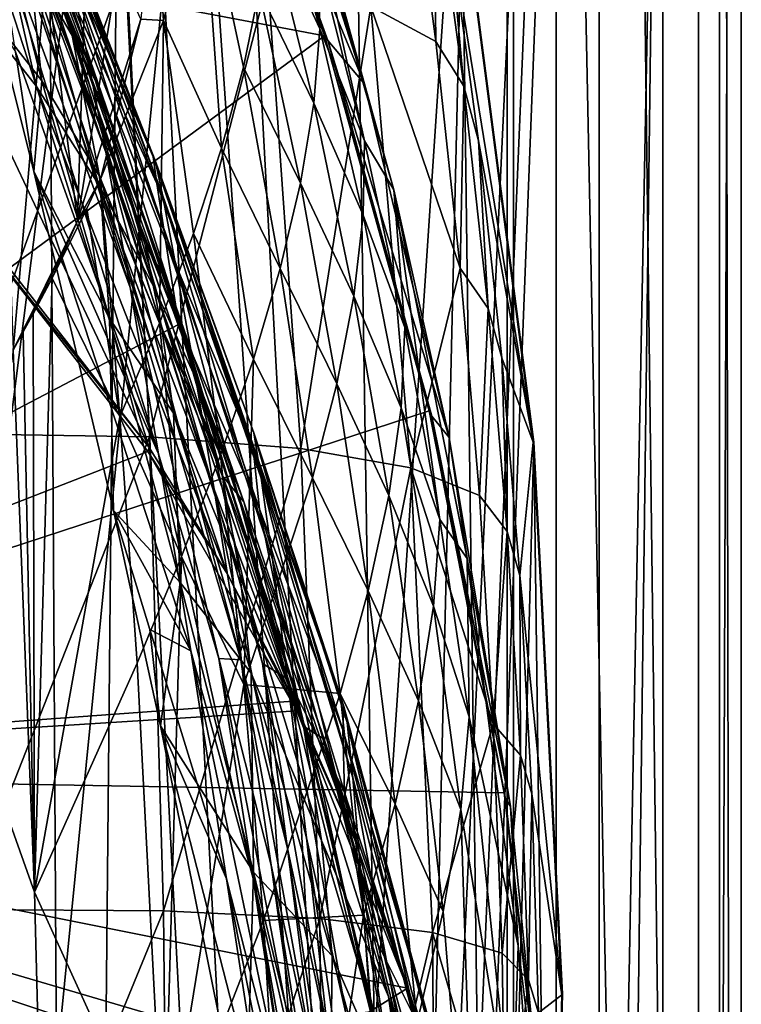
# Model space of a CAD drawing. Header units: metres. Extents: x -1004 to 0, y -808 to 0.
# Tile 100 of 122: x -51 to 0, y -336 to -267. Entities that reach past the tile are written whole.
import ezdxf

# ---------------------------------------------------------------- set-up
doc = ezdxf.new("R2010")
doc.units = ezdxf.units.M

msp = doc.modelspace()

# ---------------------------------------------------------------- linework, layer by layer
at = {"layer": 'top01'}
for points in [[(-5.519217, -35.401562, 163.059708), (-38.838268, -744.103516, 163.059708), (-52.518909, -738.401428, 163.059708)], [(-52.518909, -738.401428, 163.059708), (-52.518909, -65.543846, 163.059708), (-5.519217, -35.401562, 163.059708)], [(-5.519217, -35.401562, 2063.059814), (-52.518909, -65.543846, 2063.059814), (-52.518909, -738.401428, 2063.059814)], [(-38.838268, -744.103516, 2063.059814), (-5.519217, -35.401562, 2063.059814), (-52.518909, -738.401428, 2063.059814)], [(-5.519217, -35.401562, 163.059708), (-35.448151, -746.330383, 163.059708), (-38.838268, -744.103516, 163.059708)], [(-38.838268, -744.103516, 2063.059814), (-35.448151, -746.330383, 2063.059814), (-5.519217, -35.401562, 2063.059814)], [(-33.221333, -749.720459, 163.059708), (-35.448151, -746.330383, 163.059708), (-5.519217, -35.401562, 163.059708)], [(-35.448151, -746.330383, 2063.059814), (-33.221333, -749.720459, 2063.059814), (-5.519217, -35.401562, 2063.059814)], [(-5.519217, -789.40155, 163.059708), (-33.221333, -749.720459, 163.059708), (-5.519217, -35.401562, 163.059708)], [(-5.519217, -35.401562, 2063.059814), (-33.221333, -749.720459, 2063.059814), (-5.519217, -789.40155, 2063.059814)], [(-5.519217, -789.40155, 163.059708), (-5.519217, -35.401562, 163.059708), (-5.519217, -789.40155, 173.920044)], [(-5.519217, -35.401562, 163.059708), (-5.519217, -35.401562, 2063.059814), (-5.519217, -789.40155, 173.920044)], [(-5.519217, -789.40155, 173.920044), (-5.519217, -35.401562, 2063.059814), (-5.519217, -789.40155, 2051.920166)], [(-5.519217, -35.401562, 2063.059814), (-5.519217, -789.40155, 2063.059814), (-5.519217, -789.40155, 2051.920166)], [(-46.821205, -562.338135, 1607.315308), (-56.344517, -160.524841, 1607.06604), (-61.087505, -576.499146, 1606.941772)], [(-49.162487, -166.60463, 1607.254028), (-56.344517, -160.524841, 1607.06604), (-46.821205, -562.338135, 1607.315308)], [(-43.078049, -174.221146, 1607.413452), (-49.162487, -166.60463, 1607.254028), (-46.821205, -562.338135, 1607.315308)], [(-43.078049, -174.221146, 1607.413452), (-46.821205, -562.338135, 1607.315308), (-24.081987, -448.915588, 1607.910889)], [(-38.620052, -182.838486, 1607.530151), (-43.078049, -174.221146, 1607.413452), (-24.081987, -448.915588, 1607.910889)], [(-24.081987, -448.915588, 1607.910889), (-27.595251, -220.148819, 1607.818848), (-38.620052, -182.838486, 1607.530151)], [(-19.624281, -258.028748, 1608.027588), (-27.595251, -220.148819, 1607.818848), (-24.081987, -448.915588, 1607.910889)], [(-29.281204, -268.184784, 618.246887), (-93.052055, -256.101715, 619.916809), (-38.671581, -242.491882, 618.492798)], [(-29.281204, -268.184784, 618.246887), (-38.671581, -242.491882, 618.492798), (-29.050432, -268.516479, 615.648254)], [(-29.050432, -268.516479, 615.648254), (-38.671581, -242.491882, 618.492798), (-38.403587, -242.772812, 616.093445)], [(-26.496058, -271.531952, 563.545837), (-29.050432, -268.516479, 615.648254), (-38.403587, -242.772812, 616.093445)], [(-34.224533, -247.460556, 564.132813), (-26.496058, -271.531952, 563.545837), (-38.403587, -242.772812, 616.093445)], [(-54.564983, -247.1586, 1065.625244), (-55.346619, -243.115356, 1008.777649), (-46.097923, -268.93927, 1065.63562)], [(-55.346619, -243.115356, 1008.777649), (-47.222858, -263.523956, 1008.890869), (-46.097923, -268.93927, 1065.63562)], [(-53.57111, -252.839172, 1122.270264), (-54.564983, -247.1586, 1065.625244), (-44.664211, -276.362335, 1122.279053)], [(-54.564983, -247.1586, 1065.625244), (-46.097923, -268.93927, 1065.63562), (-44.664211, -276.362335, 1122.279053)], [(-34.224533, -247.460556, 564.132813), (-32.540817, -250.717606, 538.051392), (-26.496058, -271.531952, 563.545837)], [(-49.540443, -271.749573, 1470.142578), (-59.659733, -258.866333, 1469.44043), (-56.629532, -249.963226, 1375.161987)], [(-53.313782, -255.047226, 1375.58313), (-49.540443, -271.749573, 1470.142578), (-56.629532, -249.963226, 1375.161987)], [(-49.157406, -271.358582, 1282.202271), (-54.605247, -249.831207, 1232.391602), (-52.346703, -267.292023, 1246.16333)], [(-50.020172, -263.096344, 1281.579346), (-54.605247, -249.831207, 1232.391602), (-49.157406, -271.358582, 1282.202271)], [(-32.540817, -250.717606, 538.051392), (-24.41548, -279.021973, 511.011322), (-26.496058, -271.531952, 563.545837)], [(-31.226381, -254.372192, 512.078308), (-24.41548, -279.021973, 511.011322), (-32.540817, -250.717606, 538.051392)], [(-42.942955, -285.881592, 1178.865479), (-53.57111, -252.839172, 1122.270264), (-44.664211, -276.362335, 1122.279053)], [(-52.380833, -260.213196, 1178.73584), (-53.57111, -252.839172, 1122.270264), (-42.942955, -285.881592, 1178.865479)], [(-26.04018, -266.124298, 1878.77002), (-23.54521, -252.74469, 1824.050781), (-21.467585, -268.592438, 1824.805908)], [(-21.467585, -268.592438, 1824.805908), (-23.54521, -252.74469, 1824.050781), (-21.604971, -256.204895, 1770.129639)], [(-24.41548, -279.021973, 511.011322), (-31.226381, -254.372192, 512.078308), (-30.286097, -258.422943, 486.218231)], [(-50.328129, -260.322784, 1376.00415), (-45.160603, -278.669312, 1470.49353), (-53.313782, -255.047226, 1375.58313)], [(-45.160603, -278.669312, 1470.49353), (-49.540443, -271.749573, 1470.142578), (-53.313782, -255.047226, 1375.58313)], [(-50.152493, -258.506287, 1328.794556), (-51.836456, -254.931305, 1280.956421), (-47.029964, -268.157349, 1329.559448)], [(-47.029964, -268.157349, 1329.559448), (-51.836456, -254.931305, 1280.956421), (-50.020172, -263.096344, 1281.579346)], [(-33.25721, -259.877502, 410.323669), (-29.628378, -267.706573, 434.856842), (-33.091766, -255.075836, 435.765167)], [(-29.628378, -267.706573, 434.856842), (-29.725332, -262.868469, 460.475372), (-33.091766, -255.075836, 435.765167)], [(-93.052856, -256.108002, 658.90332), (-99.483429, -319.897003, 658.734924), (-49.735336, -262.684235, 660.037598)], [(-99.483376, -319.896332, 620.085205), (-93.052055, -256.101715, 619.916809), (-29.281204, -268.184784, 618.246887)], [(-20.53001, -260.386627, 1716.190674), (-19.502075, -271.739014, 1770.708984), (-21.604971, -256.204895, 1770.129639)], [(-21.604971, -256.204895, 1770.129639), (-19.502075, -271.739014, 1770.708984), (-21.467585, -268.592438, 1824.805908)], [(-41.285904, -257.427216, 357.559021), (-40.60178, -267.103821, 310.739471), (-37.877987, -256.790466, 361.047852)], [(-37.877987, -256.790466, 361.047852), (-40.60178, -267.103821, 310.739471), (-36.519356, -276.086609, 334.670044)], [(-33.890087, -264.981201, 384.991852), (-37.877987, -256.790466, 361.047852), (-34.980984, -270.384888, 359.773071)], [(-37.877987, -256.790466, 361.047852), (-36.519356, -276.086609, 334.670044), (-34.980984, -270.384888, 359.773071)], [(-41.285904, -257.427216, 357.559021), (-42.20372, -267.011475, 311.046143), (-40.60178, -267.103821, 310.739471)], [(-17.590122, -413.033936, 1608.080688), (-19.624281, -258.028748, 1608.027588), (-24.081987, -448.915588, 1607.910889)], [(-19.639215, -258.182587, 1610.470947), (-19.624281, -258.028748, 1608.027588), (-14.6315, -296.737854, 1610.802612)], [(-19.624281, -258.028748, 1608.027588), (-14.577818, -296.740875, 1608.159668), (-14.6315, -296.737854, 1610.802612)], [(-14.577818, -296.740875, 1608.159668), (-19.624281, -258.028748, 1608.027588), (-17.590122, -413.033936, 1608.080688)], [(-50.152493, -258.506287, 1328.794556), (-45.392467, -271.357147, 1376.846436), (-47.68391, -265.767059, 1376.425293)], [(-45.392467, -271.357147, 1376.846436), (-50.152493, -258.506287, 1328.794556), (-47.029964, -268.157349, 1329.559448)], [(-48.46682, -258.366547, 894.723267), (-48.563957, -258.519989, 837.130737), (-41.191303, -276.954468, 895.072998)], [(-48.563957, -258.519989, 837.130737), (-41.327446, -276.694855, 837.568848), (-41.191303, -276.954468, 895.072998)], [(-41.327446, -276.694855, 837.568848), (-48.563957, -258.519989, 837.130737), (-48.304939, -260.457062, 779.072327)], [(-41.191303, -276.954468, 895.072998), (-40.6782, -279.364258, 952.169128), (-48.46682, -258.366547, 894.723267)], [(-40.6782, -279.364258, 952.169128), (-48.01685, -260.019928, 951.948608), (-48.46682, -258.366547, 894.723267)], [(-26.477728, -275.578156, 459.721252), (-24.41548, -279.021973, 511.011322), (-30.286097, -258.422943, 486.218231)], [(-30.286097, -258.422943, 486.218231), (-29.725332, -262.868469, 460.475372), (-26.477728, -275.578156, 459.721252)], [(-20.53001, -260.386627, 1716.190674), (-19.639215, -258.182587, 1610.470947), (-14.6315, -296.737854, 1610.802612)], [(-54.585857, -280.519836, 1563.484619), (-59.659733, -258.866333, 1469.44043), (-41.617542, -297.123138, 1562.973877)], [(-59.659733, -258.866333, 1469.44043), (-49.540443, -271.749573, 1470.142578), (-41.617542, -297.123138, 1562.973877)], [(-47.222858, -263.523956, 1008.890869), (-48.01685, -260.019928, 951.948608), (-39.79879, -283.980835, 1008.983704)], [(-48.01685, -260.019928, 951.948608), (-40.6782, -279.364258, 952.169128), (-39.79879, -283.980835, 1008.983704)], [(-33.890087, -264.981201, 384.991852), (-30.052498, -272.933838, 409.371735), (-33.25721, -259.877502, 410.323669)], [(-30.052498, -272.933838, 409.371735), (-29.628378, -267.706573, 434.856842), (-33.25721, -259.877502, 410.323669)], [(-42.942955, -285.881592, 1178.865479), (-40.949299, -297.550232, 1235.307617), (-52.380833, -260.213196, 1178.73584)], [(-40.949299, -297.550232, 1235.307617), (-51.005367, -269.313904, 1234.981567), (-52.380833, -260.213196, 1178.73584)], [(-47.68391, -265.767059, 1376.425293), (-41.260124, -285.863892, 1470.844604), (-50.328129, -260.322784, 1376.00415)], [(-41.260124, -285.863892, 1470.844604), (-45.160603, -278.669312, 1470.49353), (-50.328129, -260.322784, 1376.00415)], [(-48.304939, -260.457062, 779.072327), (-47.692608, -264.177826, 720.439819), (-41.082603, -278.556091, 779.513306)], [(-41.082603, -278.556091, 779.513306), (-41.327446, -276.694855, 837.568848), (-48.304939, -260.457062, 779.072327)], [(-19.502075, -271.739014, 1770.708984), (-20.53001, -260.386627, 1716.190674), (-18.479721, -275.561981, 1716.585938)], [(-18.479721, -275.561981, 1716.585938), (-20.53001, -260.386627, 1716.190674), (-14.6315, -296.737854, 1610.802612)], [(-99.483429, -319.897003, 658.734924), (-39.553356, -288.48175, 660.30426), (-49.735336, -262.684235, 660.037598)], [(-55.164421, -296.155396, 2040.5354), (-55.853367, -262.805481, 2038.482666), (-43.215179, -263.229675, 1985.746338)], [(-49.762966, -262.467957, 662.447754), (-39.578602, -288.24295, 662.90564), (-47.692608, -264.177826, 720.439819)], [(-49.762966, -262.467957, 662.447754), (-49.735336, -262.684235, 660.037598), (-39.578602, -288.24295, 662.90564)], [(-49.735336, -262.684235, 660.037598), (-39.553356, -288.48175, 660.30426), (-39.578602, -288.24295, 662.90564)], [(-29.725332, -262.868469, 460.475372), (-29.628378, -267.706573, 434.856842), (-26.477728, -275.578156, 459.721252)], [(-41.593971, -296.378204, 1987.670532), (-55.164421, -296.155396, 2040.5354), (-43.215179, -263.229675, 1985.746338)], [(-48.862041, -263.514923, 240.471069), (-52.107975, -263.531952, 213.839966), (-51.177704, -290.271393, 210.920059)], [(-46.655979, -281.189148, 248.195709), (-48.862041, -263.514923, 240.471069), (-51.177704, -290.271393, 210.920059)], [(-47.029964, -268.157349, 1329.559448), (-50.020172, -263.096344, 1281.579346), (-45.105198, -278.059906, 1330.324463)], [(-45.105198, -278.059906, 1330.324463), (-50.020172, -263.096344, 1281.579346), (-49.157406, -271.358582, 1282.202271)], [(-46.10006, -263.497894, 267.188416), (-48.862041, -263.514923, 240.471069), (-46.655979, -281.189148, 248.195709)], [(-46.097923, -268.93927, 1065.63562), (-47.222858, -263.523956, 1008.890869), (-38.568893, -290.882813, 1065.643799)], [(-47.222858, -263.523956, 1008.890869), (-39.79879, -283.980835, 1008.983704), (-38.568893, -290.882813, 1065.643799)], [(-43.823803, -263.480865, 293.981537), (-46.10006, -263.497894, 267.188416), (-46.655979, -281.189148, 248.195709)], [(-46.655979, -281.189148, 248.195709), (-42.20372, -267.011475, 311.046143), (-43.823803, -263.480865, 293.981537)], [(-41.593971, -296.378204, 1987.670532), (-43.215179, -263.229675, 1985.746338), (-33.278763, -264.336273, 1932.462891)], [(-47.692608, -264.177826, 720.439819), (-39.578602, -288.24295, 662.90564), (-40.460197, -282.539459, 720.751343)], [(-47.692608, -264.177826, 720.439819), (-40.460197, -282.539459, 720.751343), (-41.082603, -278.556091, 779.513306)], [(-33.278763, -264.336273, 1932.462891), (-30.946144, -297.176544, 1934.199341), (-41.593971, -296.378204, 1987.670532)], [(-26.04018, -266.124298, 1878.77002), (-30.946144, -297.176544, 1934.199341), (-33.278763, -264.336273, 1932.462891)], [(-34.980984, -270.384888, 359.773071), (-30.981916, -278.546509, 384.027832), (-33.890087, -264.981201, 384.991852)], [(-30.981916, -278.546509, 384.027832), (-30.052498, -272.933838, 409.371735), (-33.890087, -264.981201, 384.991852)], [(-40.327145, -285.510986, 1424.444946), (-37.855991, -293.298676, 1471.195679), (-47.68391, -265.767059, 1376.425293)], [(-37.855991, -293.298676, 1471.195679), (-41.260124, -285.863892, 1470.844604), (-47.68391, -265.767059, 1376.425293)], [(-47.68391, -265.767059, 1376.425293), (-45.392467, -271.357147, 1376.846436), (-40.327145, -285.510986, 1424.444946)], [(-23.22436, -298.549652, 1880.271606), (-30.946144, -297.176544, 1934.199341), (-26.04018, -266.124298, 1878.77002)], [(-19.755625, -284.511841, 1825.468384), (-23.22436, -298.549652, 1880.271606), (-26.04018, -266.124298, 1878.77002)], [(-19.755625, -284.511841, 1825.468384), (-26.04018, -266.124298, 1878.77002), (-21.467585, -268.592438, 1824.805908)], [(-42.20372, -267.011475, 311.046143), (-46.655979, -281.189148, 248.195709), (-45.030334, -278.256042, 260.72934)], [(-42.20372, -267.011475, 311.046143), (-45.030334, -278.256042, 260.72934), (-40.60178, -267.103821, 310.739471)], [(-49.707909, -277.728027, 1277.478516), (-52.346703, -267.292023, 1246.16333), (-51.005367, -269.313904, 1234.981567)], [(-49.707909, -277.728027, 1277.478516), (-49.157406, -271.358582, 1282.202271), (-52.346703, -267.292023, 1246.16333)], [(-40.60178, -267.103821, 310.739471), (-45.030334, -278.256042, 260.72934), (-40.883598, -288.377563, 284.817108)], [(-38.49184, -282.084686, 309.684357), (-40.60178, -267.103821, 310.739471), (-40.883598, -288.377563, 284.817108)], [(-40.60178, -267.103821, 310.739471), (-38.49184, -282.084686, 309.684357), (-36.519356, -276.086609, 334.670044)], [(-29.628378, -267.706573, 434.856842), (-30.052498, -272.933838, 409.371735), (-26.573072, -280.800903, 434.038116)], [(-26.477728, -275.578156, 459.721252), (-29.628378, -267.706573, 434.856842), (-26.573072, -280.800903, 434.038116)], [(-21.93364, -294.535126, 618.054504), (-99.483376, -319.896332, 620.085205), (-29.281204, -268.184784, 618.246887)], [(-40.71664, -288.764069, 1378.109741), (-41.903912, -282.880554, 1377.688599), (-47.029964, -268.157349, 1329.559448)], [(-41.903912, -282.880554, 1377.688599), (-45.392467, -271.357147, 1376.846436), (-47.029964, -268.157349, 1329.559448)], [(-40.71664, -288.764069, 1378.109741), (-47.029964, -268.157349, 1329.559448), (-45.105198, -278.059906, 1330.324463)], [(-21.76054, -294.917389, 615.291504), (-21.93364, -294.535126, 618.054504), (-29.281204, -268.184784, 618.246887)], [(-21.76054, -294.917389, 615.291504), (-29.281204, -268.184784, 618.246887), (-29.050432, -268.516479, 615.648254)], [(-44.664211, -276.362335, 1122.279053), (-46.097923, -268.93927, 1065.63562), (-37.015324, -300.196106, 1122.286255)], [(-46.097923, -268.93927, 1065.63562), (-38.568893, -290.882813, 1065.643799), (-37.015324, -300.196106, 1122.286255)], [(-20.538313, -296.401855, 563.097229), (-29.050432, -268.516479, 615.648254), (-26.496058, -271.531952, 563.545837)], [(-21.76054, -294.917389, 615.291504), (-29.050432, -268.516479, 615.648254), (-20.538313, -296.401855, 563.097229)], [(-19.502075, -271.739014, 1770.708984), (-19.755625, -284.511841, 1825.468384), (-21.467585, -268.592438, 1824.805908)], [(-40.949299, -297.550232, 1235.307617), (-49.707909, -277.728027, 1277.478516), (-51.005367, -269.313904, 1234.981567)], [(-36.519356, -276.086609, 334.670044), (-32.398746, -284.540771, 358.831604), (-34.980984, -270.384888, 359.773071)], [(-32.398746, -284.540771, 358.831604), (-30.981916, -278.546509, 384.027832), (-34.980984, -270.384888, 359.773071)], [(-44.400494, -288.057281, 1331.089478), (-49.157406, -271.358582, 1282.202271), (-49.707909, -277.728027, 1277.478516)], [(-41.617542, -297.123138, 1562.973877), (-49.540443, -271.749573, 1470.142578), (-36.133102, -305.975555, 1562.754395)], [(-49.540443, -271.749573, 1470.142578), (-45.160603, -278.669312, 1470.49353), (-36.133102, -305.975555, 1562.754395)], [(-49.157406, -271.358582, 1282.202271), (-44.400494, -288.057281, 1331.089478), (-45.105198, -278.059906, 1330.324463)], [(-45.392467, -271.357147, 1376.846436), (-41.903912, -282.880554, 1377.688599), (-40.327145, -285.510986, 1424.444946)], [(-24.41548, -279.021973, 511.011322), (-20.538313, -296.401855, 563.097229), (-26.496058, -271.531952, 563.545837)], [(-19.755625, -284.511841, 1825.468384), (-19.502075, -271.739014, 1770.708984), (-17.785772, -287.345245, 1771.216064)], [(-17.785772, -287.345245, 1771.216064), (-19.502075, -271.739014, 1770.708984), (-18.479721, -275.561981, 1716.585938)], [(-27.229744, -286.488434, 408.513397), (-30.052498, -272.933838, 409.371735), (-30.981916, -278.546509, 384.027832)], [(-30.052498, -272.933838, 409.371735), (-27.229744, -286.488434, 408.513397), (-26.573072, -280.800903, 434.038116)], [(-26.573072, -280.800903, 434.038116), (-23.639366, -288.686859, 459.049896), (-26.477728, -275.578156, 459.721252)], [(-23.639366, -288.686859, 459.049896), (-24.41548, -279.021973, 511.011322), (-26.477728, -275.578156, 459.721252)], [(-14.6315, -296.737854, 1610.802612), (-16.827078, -290.804626, 1716.930908), (-18.479721, -275.561981, 1716.585938)], [(-16.827078, -290.804626, 1716.930908), (-17.785772, -287.345245, 1771.216064), (-18.479721, -275.561981, 1716.585938)], [(-35.163788, -312.036102, 1178.973145), (-44.664211, -276.362335, 1122.279053), (-37.015324, -300.196106, 1122.286255)], [(-35.163788, -312.036102, 1178.973145), (-42.942955, -285.881592, 1178.865479), (-44.664211, -276.362335, 1122.279053)], [(-41.191303, -276.954468, 895.072998), (-41.327446, -276.694855, 837.568848), (-34.247623, -296.096832, 895.348083)], [(-41.327446, -276.694855, 837.568848), (-27.930374, -315.321198, 838.165894), (-34.247623, -296.096832, 895.348083)], [(-27.930374, -315.321198, 838.165894), (-41.327446, -276.694855, 837.568848), (-34.302181, -297.203674, 779.860901)], [(-41.327446, -276.694855, 837.568848), (-41.082603, -278.556091, 779.513306), (-34.302181, -297.203674, 779.860901)], [(-38.49184, -282.084686, 309.684357), (-34.282906, -290.912933, 333.788177), (-36.519356, -276.086609, 334.670044)], [(-34.282906, -290.912933, 333.788177), (-32.398746, -284.540771, 358.831604), (-36.519356, -276.086609, 334.670044)], [(-34.247623, -296.096832, 895.348083), (-33.752007, -299.263458, 952.342163), (-41.191303, -276.954468, 895.072998)], [(-33.752007, -299.263458, 952.342163), (-40.6782, -279.364258, 952.169128), (-41.191303, -276.954468, 895.072998)], [(-44.110607, -301.547333, 1340.69104), (-49.707909, -277.728027, 1277.478516), (-38.694054, -311.402191, 1291.495117)], [(-49.707909, -277.728027, 1277.478516), (-40.949299, -297.550232, 1235.307617), (-38.694054, -311.402191, 1291.495117)], [(-44.110607, -301.547333, 1340.69104), (-44.400494, -288.057281, 1331.089478), (-49.707909, -277.728027, 1277.478516)], [(-44.400494, -288.057281, 1331.089478), (-39.90649, -294.695282, 1378.530884), (-45.105198, -278.059906, 1330.324463)], [(-45.105198, -278.059906, 1330.324463), (-39.90649, -294.695282, 1378.530884), (-40.71664, -288.764069, 1378.109741)], [(-46.655979, -281.189148, 248.195709), (-45.992039, -280.317841, 251.906448), (-45.030334, -278.256042, 260.72934)], [(-45.030334, -278.256042, 260.72934), (-45.992039, -280.317841, 251.906448), (-43.676323, -294.964264, 260.067993)], [(-36.133102, -305.975555, 1562.754395), (-45.160603, -278.669312, 1470.49353), (-31.322845, -315.143311, 1562.559692)], [(-45.160603, -278.669312, 1470.49353), (-41.260124, -285.863892, 1470.844604), (-31.322845, -315.143311, 1562.559692)], [(-40.883598, -288.377563, 284.817108), (-45.030334, -278.256042, 260.72934), (-43.676323, -294.964264, 260.067993)], [(-41.082603, -278.556091, 779.513306), (-40.460197, -282.539459, 720.751343), (-34.302181, -297.203674, 779.860901)], [(-30.981916, -278.546509, 384.027832), (-32.398746, -284.540771, 358.831604), (-28.425386, -292.635437, 383.158325)], [(-28.425386, -292.635437, 383.158325), (-27.229744, -286.488434, 408.513397), (-30.981916, -278.546509, 384.027832)], [(-39.79879, -283.980835, 1008.983704), (-40.6782, -279.364258, 952.169128), (-32.957794, -304.988434, 1009.056152)], [(-40.6782, -279.364258, 952.169128), (-33.752007, -299.263458, 952.342163), (-32.957794, -304.988434, 1009.056152)], [(-21.193203, -302.176422, 458.461304), (-19.271095, -304.913239, 510.193909), (-24.41548, -279.021973, 511.011322)], [(-19.271095, -304.913239, 510.193909), (-20.538313, -296.401855, 563.097229), (-24.41548, -279.021973, 511.011322)], [(-24.41548, -279.021973, 511.011322), (-23.639366, -288.686859, 459.049896), (-21.193203, -302.176422, 458.461304)], [(-41.617542, -297.123138, 1562.973877), (-54.454926, -281.111969, 1565.903198), (-54.585857, -280.519836, 1563.484619)], [(-48.441082, -285.225677, 231.377396), (-45.992039, -280.317841, 251.906448), (-46.655979, -281.189148, 248.195709)], [(-43.676323, -294.964264, 260.067993), (-45.992039, -280.317841, 251.906448), (-48.441082, -285.225677, 231.377396)], [(-27.229744, -286.488434, 408.513397), (-23.909866, -294.327057, 433.308899), (-26.573072, -280.800903, 434.038116)], [(-23.909866, -294.327057, 433.308899), (-23.639366, -288.686859, 459.049896), (-26.573072, -280.800903, 434.038116)], [(-99.483429, -319.897003, 1567.082153), (-54.454926, -281.111969, 1565.903198), (-41.703693, -297.405029, 1565.569092)], [(-41.703693, -297.405029, 1565.569092), (-54.454926, -281.111969, 1565.903198), (-41.617542, -297.123138, 1562.973877)], [(-51.177704, -290.271393, 210.920059), (-50.466618, -288.997101, 216.027451), (-46.655979, -281.189148, 248.195709)], [(-50.466618, -288.997101, 216.027451), (-49.773483, -287.731384, 221.139496), (-46.655979, -281.189148, 248.195709)], [(-46.655979, -281.189148, 248.195709), (-49.773483, -287.731384, 221.139496), (-48.441082, -285.225677, 231.377396)], [(-40.883598, -288.377563, 284.817108), (-36.608929, -297.659698, 308.900726), (-38.49184, -282.084686, 309.684357)], [(-36.608929, -297.659698, 308.900726), (-34.282906, -290.912933, 333.788177), (-38.49184, -282.084686, 309.684357)], [(-40.327145, -285.510986, 1424.444946), (-41.903912, -282.880554, 1377.688599), (-36.482586, -299.071869, 1425.274292)], [(-41.903912, -282.880554, 1377.688599), (-40.71664, -288.764069, 1378.109741), (-36.482586, -299.071869, 1425.274292)], [(-39.578602, -288.24295, 662.90564), (-33.860424, -301.445251, 720.996948), (-40.460197, -282.539459, 720.751343)], [(-40.460197, -282.539459, 720.751343), (-33.860424, -301.445251, 720.996948), (-34.302181, -297.203674, 779.860901)], [(-38.568893, -290.882813, 1065.643799), (-39.79879, -283.980835, 1008.983704), (-31.88298, -313.364929, 1065.649902)], [(-39.79879, -283.980835, 1008.983704), (-32.957794, -304.988434, 1009.056152), (-31.88298, -313.364929, 1065.649902)], [(-30.134583, -299.23645, 357.982147), (-32.398746, -284.540771, 358.831604), (-34.282906, -290.912933, 333.788177)], [(-32.398746, -284.540771, 358.831604), (-30.134583, -299.23645, 357.982147), (-28.425386, -292.635437, 383.158325)], [(-23.22436, -298.549652, 1880.271606), (-19.755625, -284.511841, 1825.468384), (-18.409811, -300.496399, 1826.038086)], [(-18.409811, -300.496399, 1826.038086), (-19.755625, -284.511841, 1825.468384), (-17.785772, -287.345245, 1771.216064)], [(-48.441082, -285.225677, 231.377396), (-49.773483, -287.731384, 221.139496), (-49.676762, -328.348419, 210.920059)], [(-43.676323, -294.964264, 260.067993), (-48.441082, -285.225677, 231.377396), (-49.676762, -328.348419, 210.920059)], [(-36.482586, -299.071869, 1425.274292), (-34.965183, -300.939056, 1471.546631), (-40.327145, -285.510986, 1424.444946)], [(-34.965183, -300.939056, 1471.546631), (-37.855991, -293.298676, 1471.195679), (-40.327145, -285.510986, 1424.444946)], [(-35.163788, -312.036102, 1178.973145), (-36.71941, -311.943207, 1235.449707), (-42.942955, -285.881592, 1178.865479)], [(-36.71941, -311.943207, 1235.449707), (-40.949299, -297.550232, 1235.307617), (-42.942955, -285.881592, 1178.865479)], [(-31.322845, -315.143311, 1562.559692), (-41.260124, -285.863892, 1470.844604), (-27.152605, -324.684052, 1562.388794)], [(-41.260124, -285.863892, 1470.844604), (-37.855991, -293.298676, 1471.195679), (-27.152605, -324.684052, 1562.388794)], [(-28.425386, -292.635437, 383.158325), (-24.776884, -300.498199, 407.748627), (-27.229744, -286.488434, 408.513397)], [(-24.776884, -300.498199, 407.748627), (-23.909866, -294.327057, 433.308899), (-27.229744, -286.488434, 408.513397)], [(-49.676762, -328.348419, 210.920059), (-49.773483, -287.731384, 221.139496), (-50.466618, -288.997101, 216.027451)], [(-18.409811, -300.496399, 1826.038086), (-17.785772, -287.345245, 1771.216064), (-16.456627, -303.01535, 1771.650757)], [(-16.456627, -303.01535, 1771.650757), (-17.785772, -287.345245, 1771.216064), (-16.827078, -290.804626, 1716.930908)], [(-99.483429, -319.897003, 658.734924), (-31.188614, -314.924957, 660.523254), (-39.553356, -288.48175, 660.30426)], [(-39.426807, -306.600281, 1379.373047), (-44.400494, -288.057281, 1331.089478), (-44.110607, -301.547333, 1340.69104)], [(-39.426807, -306.600281, 1379.373047), (-39.90649, -294.695282, 1378.530884), (-44.400494, -288.057281, 1331.089478)], [(-43.676323, -294.964264, 260.067993), (-39.348526, -304.778107, 284.171265), (-40.883598, -288.377563, 284.817108)], [(-39.348526, -304.778107, 284.171265), (-36.608929, -297.659698, 308.900726), (-40.883598, -288.377563, 284.817108)], [(-39.578602, -288.24295, 662.90564), (-31.190454, -314.663666, 663.283691), (-33.860424, -301.445251, 720.996948)], [(-39.578602, -288.24295, 662.90564), (-39.553356, -288.48175, 660.30426), (-31.190454, -314.663666, 663.283691)], [(-39.553356, -288.48175, 660.30426), (-31.188614, -314.924957, 660.523254), (-31.190454, -314.663666, 663.283691)], [(-51.177704, -290.271393, 210.920059), (-49.676762, -328.348419, 210.920059), (-50.466618, -288.997101, 216.027451)], [(-36.482586, -299.071869, 1425.274292), (-40.71664, -288.764069, 1378.109741), (-35.238434, -305.993164, 1425.689087)], [(-40.71664, -288.764069, 1378.109741), (-39.90649, -294.695282, 1378.530884), (-35.238434, -305.993164, 1425.689087)], [(-23.639366, -288.686859, 459.049896), (-23.909866, -294.327057, 433.308899), (-21.193203, -302.176422, 458.461304)], [(-54.875328, -313.773682, 184.445908), (-49.676762, -328.348419, 210.920059), (-51.177704, -290.271393, 210.920059)], [(-37.015324, -300.196106, 1122.286255), (-38.568893, -290.882813, 1065.643799), (-33.640274, -312.292023, 1122.289429)], [(-38.568893, -290.882813, 1065.643799), (-31.88298, -313.364929, 1065.649902), (-33.640274, -312.292023, 1122.289429)], [(-34.971504, -313.779785, 308.193176), (-34.282906, -290.912933, 333.788177), (-36.608929, -297.659698, 308.900726)], [(-34.971504, -313.779785, 308.193176), (-30.134583, -299.23645, 357.982147), (-34.282906, -290.912933, 333.788177)], [(-15.572726, -306.104614, 1717.225586), (-16.827078, -290.804626, 1716.930908), (-14.6315, -296.737854, 1610.802612)], [(-16.456627, -303.01535, 1771.650757), (-16.827078, -290.804626, 1716.930908), (-15.572726, -306.104614, 1717.225586)], [(-27.152605, -324.684052, 1562.388794), (-37.855991, -293.298676, 1471.195679), (-29.308132, -317.607727, 1518.111328)], [(-37.855991, -293.298676, 1471.195679), (-34.965183, -300.939056, 1471.546631), (-29.308132, -317.607727, 1518.111328)], [(-30.134583, -299.23645, 357.982147), (-26.212357, -307.193451, 382.38327), (-28.425386, -292.635437, 383.158325)], [(-26.212357, -307.193451, 382.38327), (-24.776884, -300.498199, 407.748627), (-28.425386, -292.635437, 383.158325)], [(-99.483376, -319.896332, 620.085205), (-21.93364, -294.535126, 618.054504), (-16.673864, -321.380615, 617.916748)], [(-35.238434, -305.993164, 1425.689087), (-39.90649, -294.695282, 1378.530884), (-34.453285, -312.966675, 1426.10376)], [(-39.90649, -294.695282, 1378.530884), (-39.426807, -306.600281, 1379.373047), (-34.453285, -312.966675, 1426.10376)], [(-23.909866, -294.327057, 433.308899), (-24.776884, -300.498199, 407.748627), (-21.625011, -308.255249, 432.669281)], [(-21.193203, -302.176422, 458.461304), (-23.909866, -294.327057, 433.308899), (-21.625011, -308.255249, 432.669281)], [(-16.673864, -321.380615, 617.916748), (-21.93364, -294.535126, 618.054504), (-21.76054, -294.917389, 615.291504)], [(-49.676762, -328.348419, 210.920059), (-42.466766, -312.266296, 259.599365), (-43.676323, -294.964264, 260.067993)], [(-42.466766, -312.266296, 259.599365), (-39.348526, -304.778107, 284.171265), (-43.676323, -294.964264, 260.067993)], [(-16.566071, -321.807434, 615.027588), (-16.673864, -321.380615, 617.916748), (-21.76054, -294.917389, 615.291504)], [(-16.566071, -321.807434, 615.027588), (-21.76054, -294.917389, 615.291504), (-16.217991, -322.342041, 562.786987)], [(-16.217991, -322.342041, 562.786987), (-21.76054, -294.917389, 615.291504), (-20.538313, -296.401855, 563.097229)], [(-54.660183, -329.576813, 2042.032104), (-55.164421, -296.155396, 2040.5354), (-41.593971, -296.378204, 1987.670532)], [(-40.618061, -329.670837, 1989.055786), (-54.660183, -329.576813, 2042.032104), (-41.593971, -296.378204, 1987.670532)], [(-30.946144, -297.176544, 1934.199341), (-40.618061, -329.670837, 1989.055786), (-41.593971, -296.378204, 1987.670532)], [(-27.693958, -316.427124, 895.548584), (-27.292551, -320.316864, 952.467773), (-34.247623, -296.096832, 895.348083)], [(-27.292551, -320.316864, 952.467773), (-33.752007, -299.263458, 952.342163), (-34.247623, -296.096832, 895.348083)], [(-34.247623, -296.096832, 895.348083), (-27.930374, -315.321198, 838.165894), (-27.693958, -316.427124, 895.548584)], [(-16.217991, -322.342041, 562.786987), (-20.538313, -296.401855, 563.097229), (-19.271095, -304.913239, 510.193909)], [(-13.578199, -374.472443, 1608.185913), (-14.577818, -296.740875, 1608.159668), (-17.590122, -413.033936, 1608.080688)], [(-12.620293, -335.566895, 1610.983643), (-15.572726, -306.104614, 1717.225586), (-14.6315, -296.737854, 1610.802612)], [(-14.6315, -296.737854, 1610.802612), (-14.577818, -296.740875, 1608.159668), (-12.620293, -335.566895, 1610.983643)], [(-14.577818, -296.740875, 1608.159668), (-12.567589, -335.508881, 1608.21228), (-12.620293, -335.566895, 1610.983643)], [(-13.578199, -374.472443, 1608.185913), (-12.567589, -335.508881, 1608.21228), (-14.577818, -296.740875, 1608.159668)], [(-41.703693, -297.405029, 1565.569092), (-31.233707, -315.609467, 1565.294922), (-99.483429, -319.897003, 1567.082153)], [(-36.133102, -305.975555, 1562.754395), (-41.703693, -297.405029, 1565.569092), (-41.617542, -297.123138, 1562.973877)], [(-31.233707, -315.609467, 1565.294922), (-41.703693, -297.405029, 1565.569092), (-36.133102, -305.975555, 1562.754395)], [(-29.625914, -330.21228, 1935.435791), (-40.618061, -329.670837, 1989.055786), (-30.946144, -297.176544, 1934.199341)], [(-33.860424, -301.445251, 720.996948), (-27.996813, -316.960968, 780.114929), (-34.302181, -297.203674, 779.860901)], [(-34.302181, -297.203674, 779.860901), (-27.996813, -316.960968, 780.114929), (-27.930374, -315.321198, 838.165894)], [(-30.946144, -297.176544, 1934.199341), (-23.22436, -298.549652, 1880.271606), (-29.625914, -330.21228, 1935.435791)], [(-38.694054, -311.402191, 1291.495117), (-40.949299, -297.550232, 1235.307617), (-34.317097, -327.399658, 1291.730469)], [(-40.949299, -297.550232, 1235.307617), (-36.71941, -311.943207, 1235.449707), (-34.317097, -327.399658, 1291.730469)], [(-39.348526, -304.778107, 284.171265), (-34.971504, -313.779785, 308.193176), (-36.608929, -297.659698, 308.900726)], [(-23.22436, -298.549652, 1880.271606), (-21.694544, -331.200623, 1881.330322), (-29.625914, -330.21228, 1935.435791)], [(-21.694544, -331.200623, 1881.330322), (-23.22436, -298.549652, 1880.271606), (-17.430431, -316.539612, 1826.515137)], [(-17.430431, -316.539612, 1826.515137), (-23.22436, -298.549652, 1880.271606), (-18.409811, -300.496399, 1826.038086)], [(-35.238434, -305.993164, 1425.689087), (-30.776979, -316.693512, 1472.248779), (-36.482586, -299.071869, 1425.274292)], [(-30.776979, -316.693512, 1472.248779), (-34.965183, -300.939056, 1471.546631), (-36.482586, -299.071869, 1425.274292)], [(-34.971504, -313.779785, 308.193176), (-28.184275, -314.405884, 357.22464), (-30.134583, -299.23645, 357.982147)], [(-32.957794, -304.988434, 1009.056152), (-33.752007, -299.263458, 952.342163), (-26.739323, -327.065002, 1009.108154)], [(-33.752007, -299.263458, 952.342163), (-27.292551, -320.316864, 952.467773), (-26.739323, -327.065002, 1009.108154)], [(-28.184275, -314.405884, 357.22464), (-26.212357, -307.193451, 382.38327), (-30.134583, -299.23645, 357.982147)], [(-31.888172, -325.289673, 1179.018677), (-35.163788, -312.036102, 1178.973145), (-37.015324, -300.196106, 1122.286255)], [(-37.015324, -300.196106, 1122.286255), (-33.640274, -312.292023, 1122.289429), (-31.888172, -325.289673, 1179.018677)], [(-22.683466, -314.92157, 407.077454), (-24.776884, -300.498199, 407.748627), (-26.212357, -307.193451, 382.38327)], [(-24.776884, -300.498199, 407.748627), (-22.683466, -314.92157, 407.077454), (-21.625011, -308.255249, 432.669281)], [(-17.430431, -316.539612, 1826.515137), (-18.409811, -300.496399, 1826.038086), (-16.456627, -303.01535, 1771.650757)], [(-38.694054, -311.402191, 1291.495117), (-41.55648, -309.892395, 1346.965698), (-44.110607, -301.547333, 1340.69104)], [(-41.55648, -309.892395, 1346.965698), (-40.817909, -316.682983, 1376.365845), (-44.110607, -301.547333, 1340.69104)], [(-40.817909, -316.682983, 1376.365845), (-39.426807, -306.600281, 1379.373047), (-44.110607, -301.547333, 1340.69104)], [(-29.308132, -317.607727, 1518.111328), (-34.965183, -300.939056, 1471.546631), (-30.776979, -316.693512, 1472.248779)], [(-31.190454, -314.663666, 663.283691), (-27.897491, -321.349854, 721.176575), (-33.860424, -301.445251, 720.996948)], [(-33.860424, -301.445251, 720.996948), (-27.897491, -321.349854, 721.176575), (-27.996813, -316.960968, 780.114929)], [(-21.625011, -308.255249, 432.669281), (-19.12748, -316.031982, 457.955444), (-21.193203, -302.176422, 458.461304)], [(-19.12748, -316.031982, 457.955444), (-19.271095, -304.913239, 510.193909), (-21.193203, -302.176422, 458.461304)], [(-17.430431, -316.539612, 1826.515137), (-16.456627, -303.01535, 1771.650757), (-15.514945, -318.741028, 1772.012939)], [(-15.514945, -318.741028, 1772.012939), (-16.456627, -303.01535, 1771.650757), (-15.572726, -306.104614, 1717.225586)], [(-42.466766, -312.266296, 259.599365), (-40.583588, -348.304596, 258.79776), (-39.348526, -304.778107, 284.171265)], [(-40.583588, -348.304596, 258.79776), (-34.971504, -313.779785, 308.193176), (-39.348526, -304.778107, 284.171265)], [(-31.88298, -313.364929, 1065.649902), (-32.957794, -304.988434, 1009.056152), (-26.053864, -336.775787, 1065.653687)], [(-32.957794, -304.988434, 1009.056152), (-26.739323, -327.065002, 1009.108154), (-26.053864, -336.775787, 1065.653687)], [(-15.685365, -332.124298, 509.626068), (-19.271095, -304.913239, 510.193909), (-19.12748, -316.031982, 457.955444)], [(-15.685365, -332.124298, 509.626068), (-16.217991, -322.342041, 562.786987), (-19.271095, -304.913239, 510.193909)], [(-31.322845, -315.143311, 1562.559692), (-31.233707, -315.609467, 1565.294922), (-36.133102, -305.975555, 1562.754395)], [(-34.453285, -312.966675, 1426.10376), (-29.493624, -324.732056, 1472.599731), (-35.238434, -305.993164, 1425.689087)], [(-29.493624, -324.732056, 1472.599731), (-30.776979, -316.693512, 1472.248779), (-35.238434, -305.993164, 1425.689087)], [(-14.716997, -321.451874, 1717.469971), (-15.572726, -306.104614, 1717.225586), (-12.620293, -335.566895, 1610.983643)], [(-15.572726, -306.104614, 1717.225586), (-14.716997, -321.451874, 1717.469971), (-15.514945, -318.741028, 1772.012939)], [(-34.270542, -326.945007, 1426.933105), (-39.426807, -306.600281, 1379.373047), (-40.817909, -316.682983, 1376.365845)], [(-34.453285, -312.966675, 1426.10376), (-39.426807, -306.600281, 1379.373047), (-34.270542, -326.945007, 1426.933105)], [(-26.212357, -307.193451, 382.38327), (-28.184275, -314.405884, 357.22464), (-24.335667, -322.167297, 381.702698)], [(-24.335667, -322.167297, 381.702698), (-22.683466, -314.92157, 407.077454), (-26.212357, -307.193451, 382.38327)], [(-22.683466, -314.92157, 407.077454), (-19.7087, -322.558563, 432.119202), (-21.625011, -308.255249, 432.669281)], [(-19.7087, -322.558563, 432.119202), (-19.12748, -316.031982, 457.955444), (-21.625011, -308.255249, 432.669281)], [(-36.178574, -327.43277, 1347.30896), (-41.55648, -309.892395, 1346.965698), (-38.694054, -311.402191, 1291.495117)], [(-36.178574, -327.43277, 1347.30896), (-40.817909, -316.682983, 1376.365845), (-41.55648, -309.892395, 1346.965698)], [(-31.641485, -345.263489, 1347.621338), (-36.178574, -327.43277, 1347.30896), (-38.694054, -311.402191, 1291.495117)], [(-38.694054, -311.402191, 1291.495117), (-34.317097, -327.399658, 1291.730469), (-31.641485, -345.263489, 1347.621338)], [(-33.032673, -326.472748, 1235.577759), (-36.71941, -311.943207, 1235.449707), (-35.163788, -312.036102, 1178.973145)], [(-34.317097, -327.399658, 1291.730469), (-36.71941, -311.943207, 1235.449707), (-30.635113, -343.550934, 1291.942627)], [(-36.71941, -311.943207, 1235.449707), (-33.032673, -326.472748, 1235.577759), (-30.635113, -343.550934, 1291.942627)], [(-40.583588, -348.304596, 258.79776), (-42.466766, -312.266296, 259.599365), (-49.676762, -328.348419, 210.920059)], [(-29.885733, -341.102234, 1235.691895), (-35.163788, -312.036102, 1178.973145), (-31.888172, -325.289673, 1179.018677)], [(-29.885733, -341.102234, 1235.691895), (-33.032673, -326.472748, 1235.577759), (-35.163788, -312.036102, 1178.973145)], [(-33.640274, -312.292023, 1122.289429), (-31.88298, -313.364929, 1065.649902), (-30.558046, -324.542419, 1122.292114)], [(-33.640274, -312.292023, 1122.289429), (-29.012232, -338.658264, 1179.058716), (-31.888172, -325.289673, 1179.018677)], [(-33.640274, -312.292023, 1122.289429), (-30.558046, -324.542419, 1122.292114), (-29.012232, -338.658264, 1179.058716)], [(-34.270542, -326.945007, 1426.933105), (-28.758921, -332.827393, 1472.950806), (-34.453285, -312.966675, 1426.10376)], [(-28.758921, -332.827393, 1472.950806), (-29.493624, -324.732056, 1472.599731), (-34.453285, -312.966675, 1426.10376)], [(-31.88298, -313.364929, 1065.649902), (-27.767208, -336.97467, 1122.294556), (-30.558046, -324.542419, 1122.292114)], [(-31.88298, -313.364929, 1065.649902), (-26.053864, -336.775787, 1065.653687), (-27.767208, -336.97467, 1122.294556)], [(-54.209114, -397.144043, 182.490631), (-48.651146, -368.229706, 210.920059), (-54.875328, -313.773682, 184.445908)], [(-48.651146, -368.229706, 210.920059), (-49.676762, -328.348419, 210.920059), (-54.875328, -313.773682, 184.445908)], [(-40.583588, -348.304596, 258.79776), (-33.583187, -330.356079, 307.561737), (-34.971504, -313.779785, 308.193176)], [(-33.583187, -330.356079, 307.561737), (-28.184275, -314.405884, 357.22464), (-34.971504, -313.779785, 308.193176)], [(-28.184275, -314.405884, 357.22464), (-33.583187, -330.356079, 307.561737), (-26.543957, -329.984253, 356.559143)], [(-31.190454, -314.663666, 663.283691), (-24.643539, -341.603241, 663.577393), (-27.897491, -321.349854, 721.176575)], [(-31.190454, -314.663666, 663.283691), (-31.188614, -314.924957, 660.523254), (-24.643539, -341.603241, 663.577393)], [(-28.184275, -314.405884, 357.22464), (-26.543957, -329.984253, 356.559143), (-24.335667, -322.167297, 381.702698)], [(-24.676722, -341.884674, 660.693787), (-31.188614, -314.924957, 660.523254), (-99.483429, -319.897003, 658.734924)], [(-31.233707, -315.609467, 1565.294922), (-31.322845, -315.143311, 1562.559692), (-27.152605, -324.684052, 1562.388794)], [(-31.188614, -314.924957, 660.523254), (-24.676722, -341.884674, 660.693787), (-24.643539, -341.603241, 663.577393)], [(-27.996813, -316.960968, 780.114929), (-22.054716, -336.990753, 838.324768), (-27.930374, -315.321198, 838.165894)], [(-27.930374, -315.321198, 838.165894), (-22.054716, -336.990753, 838.324768), (-21.776199, -338.552917, 895.674438)], [(-27.930374, -315.321198, 838.165894), (-21.776199, -338.552917, 895.674438), (-27.693958, -316.427124, 895.548584)], [(-24.335667, -322.167297, 381.702698), (-20.941637, -329.719666, 406.499817), (-22.683466, -314.92157, 407.077454)], [(-20.941637, -329.719666, 406.499817), (-19.7087, -322.558563, 432.119202), (-22.683466, -314.92157, 407.077454)], [(-31.233707, -315.609467, 1565.294922), (-23.459164, -335.112701, 1565.091309), (-99.483429, -319.897003, 1567.082153)], [(-23.459164, -335.112701, 1565.091309), (-31.233707, -315.609467, 1565.294922), (-27.152605, -324.684052, 1562.388794)], [(-16.107258, -344.788757, 457.192108), (-19.12748, -316.031982, 457.955444), (-19.7087, -322.558563, 432.119202)], [(-16.107258, -344.788757, 457.192108), (-15.685365, -332.124298, 509.626068), (-19.12748, -316.031982, 457.955444)], [(-33.400639, -345.622742, 1402.633789), (-40.817909, -316.682983, 1376.365845), (-36.178574, -327.43277, 1347.30896)], [(-33.400639, -345.622742, 1402.633789), (-34.833195, -346.361694, 1438.951538), (-40.817909, -316.682983, 1376.365845)], [(-34.833195, -346.361694, 1438.951538), (-34.270542, -326.945007, 1426.933105), (-40.817909, -316.682983, 1376.365845)], [(-29.308132, -317.607727, 1518.111328), (-30.776979, -316.693512, 1472.248779), (-24.789278, -335.700897, 1518.547607)], [(-30.776979, -316.693512, 1472.248779), (-29.493624, -324.732056, 1472.599731), (-24.789278, -335.700897, 1518.547607)], [(-21.776199, -338.552917, 895.674438), (-21.531006, -343.099915, 952.545898), (-27.693958, -316.427124, 895.548584)], [(-21.531006, -343.099915, 952.545898), (-27.292551, -320.316864, 952.467773), (-27.693958, -316.427124, 895.548584)], [(-16.81728, -332.634918, 1826.89917), (-21.694544, -331.200623, 1881.330322), (-17.430431, -316.539612, 1826.515137)], [(-16.81728, -332.634918, 1826.89917), (-17.430431, -316.539612, 1826.515137), (-15.514945, -318.741028, 1772.012939)], [(-27.897491, -321.349854, 721.176575), (-22.361309, -338.372803, 780.275574), (-27.996813, -316.960968, 780.114929)], [(-27.996813, -316.960968, 780.114929), (-22.361309, -338.372803, 780.275574), (-22.054716, -336.990753, 838.324768)], [(-24.789278, -335.700897, 1518.547607), (-18.824453, -355.000824, 1562.035767), (-29.308132, -317.607727, 1518.111328)], [(-18.824453, -355.000824, 1562.035767), (-23.602381, -334.72934, 1562.240967), (-29.308132, -317.607727, 1518.111328)], [(-29.308132, -317.607727, 1518.111328), (-23.602381, -334.72934, 1562.240967), (-27.152605, -324.684052, 1562.388794)], [(-15.514945, -318.741028, 1772.012939), (-14.960473, -334.514008, 1772.302612), (-16.81728, -332.634918, 1826.89917)], [(-14.716997, -321.451874, 1717.469971), (-14.960473, -334.514008, 1772.302612), (-15.514945, -318.741028, 1772.012939)], [(-102.357254, -384.109985, 620.160461), (-99.483376, -319.896332, 620.085205), (-13.530258, -348.555542, 617.834473)], [(-99.483429, -319.897003, 1567.082153), (-23.459164, -335.112701, 1565.091309), (-102.357239, -384.109344, 1567.157349)], [(-102.357239, -384.109344, 658.659668), (-24.676722, -341.884674, 660.693787), (-99.483429, -319.897003, 658.734924)], [(-13.530258, -348.555542, 617.834473), (-99.483376, -319.896332, 620.085205), (-16.673864, -321.380615, 617.916748)], [(-26.739323, -327.065002, 1009.108154), (-27.292551, -320.316864, 952.467773), (-23.917381, -338.66214, 1009.126465)], [(-27.292551, -320.316864, 952.467773), (-21.531006, -343.099915, 952.545898), (-23.917381, -338.66214, 1009.126465)], [(-24.643539, -341.603241, 663.577393), (-22.700413, -342.703186, 721.290283), (-27.897491, -321.349854, 721.176575)], [(-27.897491, -321.349854, 721.176575), (-22.700413, -342.703186, 721.290283), (-22.361309, -338.372803, 780.275574)], [(-13.530258, -348.555542, 617.834473), (-16.673864, -321.380615, 617.916748), (-16.566071, -321.807434, 615.027588)], [(-14.259585, -336.836365, 1717.66394), (-14.960473, -334.514008, 1772.302612), (-14.716997, -321.451874, 1717.469971)], [(-14.259585, -336.836365, 1717.66394), (-14.716997, -321.451874, 1717.469971), (-12.620293, -335.566895, 1610.983643)], [(-26.543957, -329.984253, 356.559143), (-22.789417, -337.506073, 381.116577), (-24.335667, -322.167297, 381.702698)], [(-22.789417, -337.506073, 381.116577), (-20.941637, -329.719666, 406.499817), (-24.335667, -322.167297, 381.702698)], [(-13.482044, -349.018951, 614.859436), (-13.530258, -348.555542, 617.834473), (-16.566071, -321.807434, 615.027588)], [(-13.482044, -349.018951, 614.859436), (-16.566071, -321.807434, 615.027588), (-13.537757, -349.655365, 562.615112)], [(-13.537757, -349.655365, 562.615112), (-16.566071, -321.807434, 615.027588), (-16.217991, -322.342041, 562.786987)], [(-13.537757, -349.655365, 562.615112), (-16.217991, -322.342041, 562.786987), (-15.685365, -332.124298, 509.626068)], [(-20.941637, -329.719666, 406.499817), (-18.489784, -360.289703, 405.625305), (-19.7087, -322.558563, 432.119202)], [(-18.489784, -360.289703, 405.625305), (-16.107258, -344.788757, 457.192108), (-19.7087, -322.558563, 432.119202)], [(-30.558046, -324.542419, 1122.292114), (-27.767208, -336.97467, 1122.294556), (-26.525957, -352.141632, 1179.093262)], [(-30.558046, -324.542419, 1122.292114), (-26.525957, -352.141632, 1179.093262), (-29.012232, -338.658264, 1179.058716)], [(-29.493624, -324.732056, 1472.599731), (-28.758921, -332.827393, 1472.950806), (-23.484713, -344.930603, 1518.765625)], [(-24.789278, -335.700897, 1518.547607), (-29.493624, -324.732056, 1472.599731), (-23.484713, -344.930603, 1518.765625)], [(-23.459164, -335.112701, 1565.091309), (-27.152605, -324.684052, 1562.388794), (-23.602381, -334.72934, 1562.240967)], [(-27.266485, -355.795776, 1235.791992), (-29.885733, -341.102234, 1235.691895), (-31.888172, -325.289673, 1179.018677)], [(-31.888172, -325.289673, 1179.018677), (-29.012232, -338.658264, 1179.058716), (-27.266485, -355.795776, 1235.791992)], [(-27.647076, -359.779358, 1292.13147), (-33.032673, -326.472748, 1235.577759), (-29.885733, -341.102234, 1235.691895)], [(-30.635113, -343.550934, 1291.942627), (-33.032673, -326.472748, 1235.577759), (-27.647076, -359.779358, 1292.13147)], [(-29.865419, -357.072205, 1474.003906), (-34.270542, -326.945007, 1426.933105), (-34.833195, -346.361694, 1438.951538)], [(-29.865419, -357.072205, 1474.003906), (-28.947365, -349.035828, 1473.652832), (-34.270542, -326.945007, 1426.933105)], [(-28.947365, -349.035828, 1473.652832), (-28.758921, -332.827393, 1472.950806), (-34.270542, -326.945007, 1426.933105)], [(-26.053864, -336.775787, 1065.653687), (-26.739323, -327.065002, 1009.108154), (-23.494476, -348.950317, 1065.654785)], [(-26.739323, -327.065002, 1009.108154), (-23.917381, -338.66214, 1009.126465), (-23.494476, -348.950317, 1065.654785)], [(-28.690115, -365.512878, 1402.98291), (-36.178574, -327.43277, 1347.30896), (-31.641485, -345.263489, 1347.621338)], [(-28.690115, -365.512878, 1402.98291), (-33.400639, -345.622742, 1402.633789), (-36.178574, -327.43277, 1347.30896)], [(-31.641485, -345.263489, 1347.621338), (-34.317097, -327.399658, 1291.730469), (-27.972769, -363.265289, 1347.90271)], [(-27.972769, -363.265289, 1347.90271), (-34.317097, -327.399658, 1291.730469), (-30.635113, -343.550934, 1291.942627)], [(-48.651146, -368.229706, 210.920059), (-40.583588, -348.304596, 258.79776), (-49.676762, -328.348419, 210.920059)], [(-54.340954, -363.074066, 2042.971069), (-54.660183, -329.576813, 2042.032104), (-40.618061, -329.670837, 1989.055786)], [(-40.287209, -363.097839, 1989.900391), (-54.340954, -363.074066, 2042.971069), (-40.618061, -329.670837, 1989.055786)], [(-40.287209, -363.097839, 1989.900391), (-40.618061, -329.670837, 1989.055786), (-29.625914, -330.21228, 1935.435791)], [(-33.583187, -330.356079, 307.561737), (-31.562002, -364.525574, 306.527161), (-26.543957, -329.984253, 356.559143)], [(-31.562002, -364.525574, 306.527161), (-25.209682, -345.908478, 355.985626), (-26.543957, -329.984253, 356.559143)], [(-25.209682, -345.908478, 355.985626), (-22.789417, -337.506073, 381.116577), (-26.543957, -329.984253, 356.559143)], [(-18.489784, -360.289703, 405.625305), (-20.941637, -329.719666, 406.499817), (-22.789417, -337.506073, 381.116577)], [(-31.562002, -364.525574, 306.527161), (-33.583187, -330.356079, 307.561737), (-40.583588, -348.304596, 258.79776)], [(-29.317284, -363.419678, 1936.170898), (-40.287209, -363.097839, 1989.900391), (-29.625914, -330.21228, 1935.435791)], [(-29.625914, -330.21228, 1935.435791), (-21.694544, -331.200623, 1881.330322), (-29.317284, -363.419678, 1936.170898)], [(-21.694544, -331.200623, 1881.330322), (-21.449402, -364.039246, 1881.945313), (-29.317284, -363.419678, 1936.170898)], [(-16.569992, -348.775848, 1827.190186), (-21.694544, -331.200623, 1881.330322), (-16.81728, -332.634918, 1826.89917)], [(-21.694544, -331.200623, 1881.330322), (-16.569992, -348.775848, 1827.190186), (-21.449402, -364.039246, 1881.945313)], [(-14.960473, -334.514008, 1772.302612), (-16.569992, -348.775848, 1827.190186), (-16.81728, -332.634918, 1826.89917)], [(-13.652471, -360.760071, 509.307831), (-15.685365, -332.124298, 509.626068), (-16.107258, -344.788757, 457.192108)], [(-13.652471, -360.760071, 509.307831), (-13.537757, -349.655365, 562.615112), (-15.685365, -332.124298, 509.626068)], [(-28.758921, -332.827393, 1472.950806), (-28.947365, -349.035828, 1473.652832), (-22.826212, -354.221771, 1518.983765)], [(-28.758921, -332.827393, 1472.950806), (-22.826212, -354.221771, 1518.983765), (-23.484713, -344.930603, 1518.765625)], [(-18.824453, -355.000824, 1562.035767), (-23.459164, -335.112701, 1565.091309), (-23.602381, -334.72934, 1562.240967)], [(-14.79277, -350.326019, 1772.519653), (-16.569992, -348.775848, 1827.190186), (-14.960473, -334.514008, 1772.302612)], [(-14.259585, -336.836365, 1717.66394), (-14.79277, -350.326019, 1772.519653), (-14.960473, -334.514008, 1772.302612)], [(-23.459164, -335.112701, 1565.091309), (-18.536482, -355.552124, 1564.962402), (-102.357239, -384.109344, 1567.157349)], [(-18.536482, -355.552124, 1564.962402), (-23.459164, -335.112701, 1565.091309), (-18.824453, -355.000824, 1562.035767)], [(-12.620293, -335.566895, 1610.983643), (-12.567589, -335.508881, 1608.21228), (-13.614356, -374.437164, 1611.010864)], [(-12.567589, -335.508881, 1608.21228), (-13.578199, -374.472443, 1608.185913), (-13.614356, -374.437164, 1611.010864)], [(-23.484713, -344.930603, 1518.765625), (-17.515144, -365.456879, 1561.97522), (-24.789278, -335.700897, 1518.547607)], [(-17.515144, -365.456879, 1561.97522), (-18.824453, -355.000824, 1562.035767), (-24.789278, -335.700897, 1518.547607)], [(-12.620293, -335.566895, 1610.983643), (-13.614356, -374.437164, 1611.010864), (-14.259585, -336.836365, 1717.66394)]]:
    msp.add_3dface(points, dxfattribs=at)
at = {"layer": 'top0123411'}
for points in [[(-0.000011, -804.032166), (-10, -10), (0, 0)], [(0, 0), (-1.527202, -1.527202, 175), (-0.000011, -804.032166)], [(-16.461397, -20.921553, 175), (-16.461384, -783.110596, 175), (-1.527202, -1.527202, 175)], [(-1.527202, -1.527202, 175), (-16.461384, -783.110596, 175), (-1.527213, -802.504944, 175)], [(-1.527202, -1.527202, 175), (-1.527213, -802.504944, 175), (-0.000011, -804.032166)], [(-10, -10, 90), (-502.018646, -625.846375, 90), (-994.037292, -10, 90)], [(-494.003571, -626.560364, 90), (-502.018646, -625.846375, 90), (-10, -10, 90)], [(-485.779327, -628.854126, 90), (-494.003571, -626.560364, 90), (-10, -10, 90)], [(-477.800262, -632.855408, 90), (-485.779327, -628.854126, 90), (-10, -10, 90)], [(-10, -10, 90), (-470.61264, -638.481506, 90), (-477.800262, -632.855408, 90)], [(-217.024689, -763.271118, 90), (-470.61264, -638.481506, 90), (-10, -10, 90)], [(-10.00001, -794.032166, 90), (-217.024689, -763.271118, 90), (-10, -10, 90)], [(-10.00001, -794.032166), (-10, -10), (-0.000011, -804.032166)], [(-10, -10, 90), (-10, -10), (-10.00001, -794.032166, 90)], [(-10, -10), (-10.00001, -794.032166), (-10.00001, -794.032166, 90)], [(-53.739807, -314.006897, 163.059708), (-53.781029, -397.188965, 163.059708), (-16.461397, -20.921553, 163.059708)], [(-16.461397, -20.921553, 163.059708), (-53.781029, -397.188965, 163.059708), (-16.461384, -783.110596, 163.059708)], [(-53.681244, -271.463379, 163.059708), (-53.739807, -314.006897, 163.059708), (-16.461397, -20.921553, 163.059708)], [(-53.600178, -229.999771, 163.059708), (-53.681244, -271.463379, 163.059708), (-16.461397, -20.921553, 163.059708)], [(-16.461397, -20.921553, 175), (-16.461397, -20.921553, 163.059708), (-16.461384, -783.110596, 175)], [(-16.461397, -20.921553, 163.059708), (-16.461384, -783.110596, 163.059708), (-16.461384, -783.110596, 175)]]:
    msp.add_3dface(points, dxfattribs=at)
at = {"layer": 'top0123412'}
for points in [[(-0.018654, -0.016087, 2050.999756), (-0.018654, -804.016113, 2050.999756), (-16.018654, -16.016087, 2050.999756)], [(-3.018654, -3.016087, 2111.019775), (-3.018654, -801.016113, 2111.019775), (-0.018654, -0.016087, 2111.019775)], [(-0.018654, -0.016087, 2111.019775), (-3.018654, -801.016113, 2111.019775), (-0.018654, -804.016113, 2111.019775)], [(-0.018654, -804.016113, 2111.019775), (-0.018654, -804.016113, 2050.999756), (-0.018654, -0.016087, 2111.019775)], [(-0.018654, -804.016113, 2050.999756), (-0.018654, -0.016087, 2050.999756), (-0.018654, -0.016087, 2111.019775)], [(-3.018654, -801.016113, 2053.855713), (-3.018654, -3.016087, 2053.855713), (-13.018654, -791.016113, 2053.855713)], [(-13.018654, -791.016113, 2053.855713), (-3.018654, -3.016087, 2053.855713), (-13.018654, -13.016087, 2053.855713)], [(-3.018654, -801.016113, 2111.019775), (-3.018654, -3.016087, 2111.019775), (-3.018654, -801.016113, 2053.855713)], [(-3.018654, -3.016087, 2111.019775), (-3.018654, -3.016087, 2053.855713), (-3.018654, -801.016113, 2053.855713)], [(-13.018654, -791.016113, 2065.279785), (-13.018654, -13.016087, 2065.279785), (-51.716675, -51.714104, 2065.279785)], [(-13.018654, -13.016087, 2053.855713), (-13.018654, -13.016087, 2065.279785), (-13.018654, -791.016113, 2053.855713)], [(-13.018654, -13.016087, 2065.279785), (-13.018654, -791.016113, 2065.279785), (-13.018654, -791.016113, 2053.855713)], [(-16.018654, -788.016113, 2063.023682), (-54.187531, -54.184963, 2063.023682), (-16.018654, -16.016087, 2063.023682)], [(-0.018654, -804.016113, 2050.999756), (-16.018654, -788.016113, 2050.999756), (-16.018654, -16.016087, 2050.999756)], [(-16.018654, -788.016113, 2050.999756), (-16.018654, -788.016113, 2063.023682), (-16.018654, -16.016087, 2050.999756)], [(-16.018654, -788.016113, 2063.023682), (-16.018654, -16.016087, 2063.023682), (-16.018654, -16.016087, 2050.999756)], [(-13.018654, -791.016113, 2065.279785), (-51.716675, -51.714104, 2065.279785), (-51.716675, -751.684326, 2065.279785)], [(-54.187531, -749.625977, 2063.023682), (-54.187531, -54.184963, 2063.023682), (-16.018654, -788.016113, 2063.023682)]]:
    msp.add_3dface(points, dxfattribs=at)

doc.saveas('drawing.dxf')
